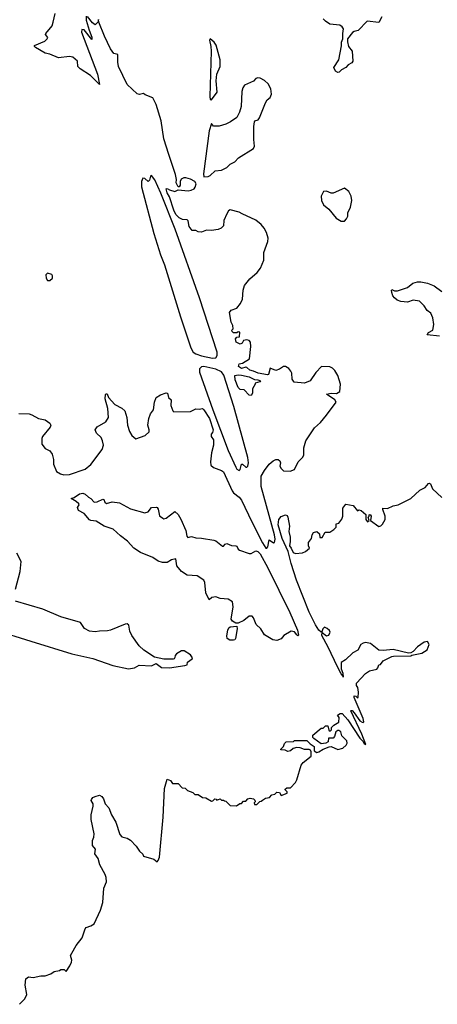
# Model space of a CAD drawing. Extents: x 2239781 to 2394849, y 665654 to 770575.
# Tile 44 of 147: x 2288004 to 2291774, y 724195 to 733088. Entities that reach past the tile are written whole.
import ezdxf

# ---------------------------------------------------------------- set-up
doc = ezdxf.new("R2010")
doc.units = 0

msp = doc.modelspace()

# ---------------------------------------------------------------- linework, layer by layer
at = {"layer": '0CON10XD'}
for points in [[(2288605, 733120), (2288603.3, 733085), (2288632.7, 732992.7), (2288655, 732930), (2288655, 732910), (2288585, 732996.7), (2288565, 733000), (2288563.3, 732975), (2288705.5, 732595), (2288725, 732502.5), (2288643, 732583), (2288550, 732645), (2288530, 732665), (2288526.7, 732715), (2288485, 732750), (2288455, 732756.7), (2288353, 732743), (2288275, 732777.5), (2288235, 732786.7), (2288146.4, 732836.4), (2288137.5, 732845), (2288137.5, 732855), (2288230, 732895), (2288253.3, 732915), (2288257, 732927), (2288237.5, 732955), (2288240, 732965), (2288296.3, 733033.7), (2288307.5, 733065), (2288323.3, 733145)], [(2290567.7, 729222.3), (2290588, 729285), (2290665, 729401.2), (2290718.7, 729451.3), (2290773.8, 729515), (2290862.5, 729635), (2290850, 729655), (2290772.5, 729705), (2290815.8, 729714.2), (2290865, 729712.5), (2290895, 729730), (2290901.2, 729795), (2290876.2, 729875), (2290848.3, 729918.3), (2290829.3, 729939.3), (2290805, 729952.5), (2290730, 729955), (2290677, 729903), (2290627.5, 729825), (2290575, 729806.7), (2290483.3, 729815), (2290462.7, 729842.7), (2290460, 729895), (2290453.2, 729913.2), (2290435, 729938.8), (2290405, 729956.2), (2290385, 729956.2), (2290348.3, 729931.7), (2290315, 729920), (2290265, 729940), (2290251.2, 729885), (2290240, 729880), (2290156.7, 729895), (2290115, 729913.8), (2290082.8, 729922.8), (2290055, 729947.5), (2290045, 729950), (2290005, 729937.8), (2289978.6, 729955), (2289985, 729980), (2290015, 729986.2), (2290077.5, 730025), (2290091.2, 730135), (2290086.2, 730175), (2290075, 730190), (2290055, 730196.7), (2290025, 730190), (2290013, 730167), (2289995, 730157.5), (2289957, 730177), (2289953.6, 730206.4), (2289965, 730220), (2289987.5, 730222.5), (2289990, 730265), (2289975, 730270), (2289965, 730260), (2289935, 730260), (2289921.7, 730271.7), (2289920, 730285), (2289930, 730295), (2289927.5, 730325), (2289912.5, 730355), (2289896.7, 730445), (2289913.3, 730465), (2289965, 730484), (2289996.4, 730523.6), (2290016.9, 730565), (2290020.6, 730645), (2290033.8, 730686.2), (2290081.7, 730748.3), (2290148.8, 730805), (2290177.5, 730845), (2290208.8, 730915), (2290208.8, 730985), (2290243.3, 731085), (2290246.7, 731115), (2290232.5, 731165), (2290212.5, 731205), (2290185, 731237.5), (2290135, 731276.7), (2290013.6, 731333.6), (2289985, 731349.4), (2289905, 731370.8), (2289888.8, 731361.2), (2289874.1, 731335.9), (2289846.7, 731275), (2289842.5, 731225), (2289823.6, 731206.4), (2289795, 731193.3), (2289736.1, 731183.9), (2289691.7, 731188.3), (2289645, 731168.8), (2289615, 731171.2), (2289593, 731183), (2289560, 731185), (2289535, 731220), (2289525, 731272.5), (2289515, 731280), (2289474.2, 731284.2), (2289445, 731298.8), (2289415, 731330), (2289395, 731368), (2289357, 731487), (2289334.2, 731525), (2289325, 731560), (2289335, 731564), (2289355, 731551.4), (2289405, 731538), (2289435, 731552.5), (2289525, 731542), (2289552.3, 731547.7), (2289578.3, 731561.7), (2289588.8, 731575), (2289596.4, 731606.4), (2289586.4, 731626.4), (2289545, 731647.5), (2289505, 731660), (2289485, 731660), (2289461.7, 731648.3), (2289452.5, 731627.5), (2289452.5, 731595), (2289445, 731580), (2289435, 731580), (2289417.5, 731615), (2289420, 731645), (2289411.2, 731691.2), (2289351.5, 731871.5), (2289305, 732011.2), (2289282.7, 732175), (2289235, 732321.2), (2289205, 732382.5), (2289138.3, 732408.3), (2289121.7, 732421.7), (2289085, 732413.8), (2289065, 732420), (2288975, 732503.8), (2288896.4, 732665), (2288890, 732705), (2288890, 732775), (2288855, 732783.8), (2288824.4, 732825), (2288769.1, 732939.1), (2288717.5, 733065), (2288715, 733090), (2288710, 733065), (2288685, 733043.3), (2288660.3, 733060.3), (2288615, 733117.5)], [(2291273.3, 733115), (2291245, 733062.5), (2291140, 733075), (2291059.3, 732990.7), (2291025, 732982.5), (2291008.3, 732971.7), (2290963.3, 732915), (2290963, 732887), (2290973.8, 732845), (2291006, 732805), (2291011.2, 732715), (2291001.7, 732698.3), (2290970.6, 732679.4), (2290947.5, 732655), (2290910, 732635), (2290887, 732613), (2290875, 732612.5), (2290853.6, 732623.6), (2290840, 732655), (2290886.2, 732725), (2290908.8, 732851.2), (2290908, 732885), (2290921.2, 732915), (2290920, 732965), (2290926.7, 733005), (2290913.9, 733023.9), (2290895, 733037.5), (2290805, 733047.5), (2290763.6, 733073.6), (2290745, 733097.5)], [(2289735, 732363.8), (2289785.5, 732435), (2289777.1, 732535), (2289784.4, 732595), (2289812.5, 732665), (2289812.9, 732725), (2289777.1, 732857.1), (2289761.2, 732885), (2289725, 732916.7), (2289718, 732902), (2289731.1, 732845), (2289733.1, 732805), (2289720, 732395), (2289725, 732366.7), (2289735, 732363.8)], [(2289665, 731670), (2289705, 731673.3), (2289725, 731680), (2289768.3, 731721.7), (2289825, 731730), (2289875, 731753.8), (2289905, 731783.3), (2289945.9, 731804.1), (2289978.3, 731841.7), (2290113.3, 731925), (2290123.8, 731945), (2290117.5, 732005), (2290118, 732125), (2290123.6, 732166.4), (2290126.7, 732173.3), (2290155.6, 732184.4), (2290168.7, 732201.3), (2290221.7, 732338.3), (2290238, 732365), (2290265, 732386.7), (2290276, 732415), (2290270, 732465), (2290248.3, 732508.3), (2290215, 732538.8), (2290175, 732558.8), (2290155, 732563.8), (2290135, 732556.2), (2290115, 732533.8), (2290034.2, 732495.8), (2290017.3, 732472.7), (2290010.3, 732439.7), (2290003.3, 732305), (2289987.7, 732252.3), (2289963.9, 732206.1), (2289907.5, 732165), (2289865, 732143.8), (2289805, 732127.5), (2289777, 732127), (2289755, 732127.5), (2289735, 732150), (2289714.6, 732085.4), (2289662.5, 731695), (2289665, 731670)], [(2289745, 730031.1), (2289775, 730034.9), (2289788.2, 730055), (2289785.3, 730085), (2289626.1, 730576.1), (2289407.9, 731195), (2289278.7, 731521.3), (2289225, 731642), (2289195, 731682.5), (2289184.1, 731675.9), (2289175, 731640), (2289165, 731627.5), (2289135, 731653.3), (2289115, 731657.5), (2289102.7, 731627.3), (2289105, 731577.5), (2289215, 731156.2), (2289275.1, 730965), (2289310.8, 730875), (2289455.8, 730405.8), (2289549.3, 730125), (2289570.8, 730085), (2289595, 730068.9), (2289645, 730052.7), (2289745, 730031.1)], [(2290905, 731267.5), (2290935, 731270), (2290955, 731290), (2290966.4, 731313.6), (2290967.5, 731345), (2290990, 731395), (2291003.3, 731455), (2290997.5, 731495), (2290975, 731537.5), (2290935, 731566.2), (2290835, 731520), (2290815, 731521.2), (2290775, 731540), (2290747.5, 731535), (2290726.7, 731495), (2290730, 731455), (2290747, 731417), (2290795, 731376.7), (2290862.5, 731295), (2290905, 731267.5)], [(2288275, 730732.5), (2288300, 730755), (2288300, 730775), (2288295, 730787.5), (2288255, 730800), (2288240, 730785), (2288243.3, 730755), (2288255, 730733.3), (2288275, 730732.5)], [(2291795, 730228.8), (2291683.3, 730243.3), (2291695, 730262.5), (2291732.5, 730285), (2291742, 730335), (2291733.3, 730395), (2291715, 730436.7), (2291681.7, 730461.7), (2291655, 730503.3), (2291612.5, 730545), (2291555, 730553.8), (2291505, 730536.7), (2291445, 730543.3), (2291412.5, 730555), (2291387.5, 730575), (2291372.5, 730595), (2291362.5, 730625), (2291360, 730645), (2291365, 730650), (2291388.3, 730638.3), (2291415, 730640), (2291505, 730670), (2291552, 730708), (2291595, 730720), (2291625, 730720), (2291685, 730708), (2291745, 730684), (2291815, 730633.3)], [(2289985, 729016.7), (2289993.9, 729026.1), (2290005, 729072.5), (2290015, 729073.3), (2290045, 729046.7), (2290055, 729046.7), (2290063.3, 729055), (2290068.2, 729085), (2290063.8, 729135), (2289937.9, 729595), (2289848.3, 729878.3), (2289826.5, 729906.5), (2289775, 729930.9), (2289665, 729956.4), (2289645, 729952.8), (2289627.4, 729935), (2289628.7, 729905), (2289747.9, 729565), (2289885, 729198.5), (2289955, 729048), (2289965, 729030), (2289985, 729016.7)], [(2290095, 729693.3), (2290075, 729697.5), (2290030, 729745), (2289995, 729747.5), (2289975, 729767.5), (2289950, 729835), (2289947.5, 729875), (2289975, 729882), (2290005, 729877.8), (2290075, 729861.9), (2290125, 729838.8), (2290155, 729835.7), (2290176.7, 729825), (2290171.7, 729818.3), (2290130, 729805), (2290130, 729795), (2290106.7, 729755), (2290106.4, 729713.6), (2290095, 729693.3)], [(2287995, 729530), (2288088.3, 729528.3), (2288115, 729520), (2288175, 729486.2), (2288235, 729473.3), (2288277.5, 729445), (2288286.7, 729425), (2288280.7, 729409.3), (2288210, 729325), (2288203.3, 729305), (2288203.3, 729255), (2288235, 729216.7), (2288275, 729193.8), (2288298, 729165), (2288310.8, 729115), (2288309.2, 729075), (2288336.4, 729006.4), (2288372.5, 728985), (2288403.8, 728976.2), (2288455, 728979.2), (2288595, 729027.5), (2288645, 729071.4), (2288749.2, 729205), (2288760, 729245), (2288752.9, 729285), (2288740, 729315), (2288697.1, 729355), (2288686.9, 729385), (2288705, 729411.4), (2288782.6, 729457.4), (2288806, 729495), (2288801.2, 729575), (2288776.2, 729665), (2288778.3, 729701.7), (2288785, 729710), (2288795, 729710), (2288806.7, 729675), (2288862.3, 729612.3), (2288925, 729580.8), (2288954.2, 729555), (2288970.6, 729495), (2288977.5, 729425), (2288995, 729367.5), (2289015, 729332.5), (2289053, 729303), (2289137.7, 729332.3), (2289172.5, 729365), (2289172.5, 729385), (2289160, 729425), (2289168.8, 729485), (2289185, 729527.5), (2289213.3, 729565), (2289222.5, 729635), (2289237.5, 729675), (2289275, 729700), (2289327, 729717), (2289337.5, 729715), (2289347, 729677), (2289372.5, 729655), (2289368.8, 729605), (2289386.7, 729555), (2289395, 729546.7), (2289545, 729550.8), (2289595, 729573.3), (2289625, 729570), (2289655, 729576.7), (2289667.5, 729565), (2289717.3, 729485), (2289749.2, 729385), (2289745, 729360), (2289732.5, 729345), (2289732.5, 729325), (2289753, 729293), (2289753.8, 729245), (2289736, 729175), (2289725.8, 729095), (2289729.2, 729065), (2289752.4, 729042.4), (2289825, 729017.5), (2289845, 729003.3), (2289922.9, 728832.9), (2289935, 728814.3), (2289985, 728775.7), (2290005, 728747.8), (2290098.6, 728551.4), (2290195, 728361.8), (2290225, 728316.2), (2290236, 728314), (2290243.9, 728326.1), (2290255, 728390), (2290295, 728363.3), (2290305, 728367.5), (2290309.4, 728395), (2290304.5, 728435.5), (2290185, 728870.8), (2290182.7, 728965), (2290213.5, 729016.5), (2290257.6, 729072.4), (2290292, 729105), (2290315, 729115.6), (2290337.5, 729115), (2290353.8, 729105), (2290358, 729085), (2290353.1, 729055), (2290363.9, 729033.9), (2290384.7, 729014.7), (2290445, 729009.7), (2290484.3, 729025), (2290518.8, 729095), (2290557.3, 729132.7), (2290570, 729155), (2290567.7, 729222.3)], [(2288003.3, 724195), (2288050, 724245), (2288070, 724285), (2288053, 724367), (2288060, 724425), (2288085, 724442.5), (2288125, 724437.5), (2288195, 724452.5), (2288235, 724452.5), (2288285, 724470), (2288315, 724492.5), (2288365, 724500), (2288375, 724510), (2288405, 724510), (2288425, 724490), (2288458.3, 724541.7), (2288472, 724575), (2288474, 724595), (2288464, 724635), (2288475, 724656.7), (2288514.2, 724725.8), (2288566.7, 724795), (2288593.9, 724876.1), (2288605, 724890), (2288647.7, 724902.3), (2288675, 724923.3), (2288734.2, 725045), (2288755.7, 725114.3), (2288764.2, 725245), (2288787.3, 725302.7), (2288785, 725340), (2288775, 725367.5), (2288728.8, 725455), (2288711.7, 725511.7), (2288683, 725553), (2288687.5, 725595), (2288660.7, 725630.7), (2288660, 725675), (2288673.3, 725705), (2288676.2, 725735), (2288650, 725865), (2288648, 725905), (2288668.8, 725985), (2288666, 726005), (2288650, 726035), (2288653.3, 726045), (2288665, 726062.5), (2288685, 726072.5), (2288725, 726083.3), (2288745, 726073.3), (2288761.7, 726051.7), (2288776.7, 726005), (2288808.3, 725968.3), (2288833.8, 725905), (2288870.6, 725840.6), (2288908.3, 725728.3), (2288925, 725706.2), (2288975, 725696.2), (2289005, 725677.5), (2289055, 725622.5), (2289085, 725577.5), (2289115, 725550), (2289123.3, 725533.3), (2289215, 725506), (2289245, 725483.3), (2289255, 725492.5), (2289265.4, 725525), (2289298.9, 725885), (2289310, 726145), (2289335, 726230), (2289366.4, 726216.4), (2289385, 726190), (2289435, 726190), (2289471.7, 726151.7), (2289498.3, 726148.3), (2289520, 726125), (2289568.3, 726108.3), (2289585, 726090), (2289615, 726090), (2289653, 726063), (2289685, 726060), (2289735, 726030), (2289747, 726033), (2289765, 726050), (2289778.3, 726048.3), (2289785, 726040), (2289815, 726050), (2289825, 726040), (2289845, 726040), (2289851.7, 726031.7), (2289865, 726030), (2289905, 725990), (2289961.7, 725988.3), (2289991.7, 726008.3), (2290005, 726010), (2290025, 726030), (2290045, 726030), (2290065, 726050), (2290085, 726057.5), (2290115, 726050), (2290128.3, 726038.3), (2290130, 726025), (2290120, 726015), (2290125, 726000), (2290145, 726000), (2290171.7, 726028.3), (2290185, 726030), (2290195, 726040), (2290223, 726057), (2290258.3, 726061.7), (2290281.7, 726088.3), (2290308.3, 726091.7), (2290325, 726110), (2290348.3, 726108.3), (2290365, 726080), (2290418.3, 726101.7), (2290420, 726115), (2290401.7, 726131.7), (2290401.7, 726138.3), (2290415, 726150), (2290448.3, 726151.7), (2290493, 726197), (2290506.4, 726223.6), (2290546.2, 726355), (2290562.3, 726377.7), (2290636.2, 726435), (2290636.4, 726476.4), (2290630, 726490), (2290616.1, 726496.1), (2290575, 726496.2), (2290535, 726511.2), (2290505, 726513.3), (2290473, 726507), (2290447.5, 726485), (2290425, 726477.5), (2290401.7, 726491.7), (2290363, 726493), (2290361.7, 726498.3), (2290387, 726523), (2290395, 726550), (2290410, 726565), (2290475, 726570), (2290485, 726577.5), (2290595, 726577.5), (2290627, 726547), (2290662.5, 726525), (2290662.5, 726485), (2290685, 726468.8), (2290705.9, 726474.1), (2290745, 726500), (2290798.3, 726521.7), (2290815, 726522.5), (2290875, 726497.5), (2290920.7, 726509.3), (2290952.5, 726535), (2290960, 726555), (2290957.5, 726575), (2290910.7, 726620.7), (2290902.5, 726655), (2290885, 726667.5), (2290875, 726667.5), (2290857.5, 726655), (2290847, 726613), (2290835, 726600), (2290791.7, 726598.3), (2290790, 726565), (2290767, 726553), (2290725, 726547.5), (2290660, 726595), (2290650, 726605), (2290650, 726625), (2290725, 726690), (2290745, 726690), (2290765, 726710), (2290785, 726710), (2290795, 726670), (2290808.3, 726661.7), (2290820, 726675), (2290820, 726695), (2290840, 726715), (2290886.4, 726743.6), (2290887.5, 726785), (2290873, 726807), (2290898.3, 726821.7), (2290915, 726822.5), (2290965.6, 726765.6), (2291075, 726600), (2291102.5, 726572.5), (2291115, 726550), (2291128.3, 726541.7), (2291093.3, 726635), (2290993.3, 726845), (2290995, 726850), (2291005, 726847.5), (2291025, 726826.7), (2291074.1, 726754.1), (2291095, 726742.5), (2291105, 726740), (2291110, 726745), (2291103.3, 726775), (2291023.3, 726965), (2291025, 726980), (2291038.3, 726978.3), (2291053, 726963), (2291060, 726965), (2291062.5, 727015), (2291057.5, 727055), (2291043.3, 727075), (2291043.8, 727095), (2291127, 727183), (2291161.7, 727208.3), (2291227, 727223), (2291237.5, 727235), (2291245, 727260), (2291260, 727265), (2291285, 727296.7), (2291365, 727337.5), (2291378.3, 727338.3), (2291535, 727342.5), (2291545, 727350), (2291635, 727366.7), (2291683.6, 727396.4), (2291700, 727445), (2291685, 727472.5), (2291655, 727466.7), (2291596.1, 727423.9), (2291555, 727382.5), (2291535, 727370), (2291515, 727367.5), (2291375, 727401.2), (2291285, 727390), (2291245, 727392.5), (2291170, 727455), (2291125, 727461.9), (2291105, 727458), (2291085, 727443.8), (2291055.4, 727394.6), (2291011.1, 727368.9), (2290946.2, 727305), (2290907.1, 727282.9), (2290905.7, 727225), (2290921.2, 727185), (2290925, 727150), (2290922.5, 727162.5), (2290905, 727180), (2290872.4, 727242.4), (2290789.6, 727419.6), (2290732.7, 727525), (2290735, 727552.5), (2290774.4, 727524.4), (2290795, 727530), (2290806.7, 727556.7), (2290801.2, 727571.2), (2290780.4, 727590.4), (2290755, 727600), (2290741.8, 727585), (2290731.7, 727558.3), (2290725, 727556.7), (2290705, 727574.4), (2290673.1, 727623.1), (2290618, 727738), (2290503.3, 728025), (2290455, 728176.2), (2290429.2, 728285), (2290375, 728402.5), (2290338.2, 728525), (2290343.1, 728575), (2290365, 728602), (2290405, 728615.8), (2290418.6, 728608.6), (2290425.8, 728595.8), (2290438.6, 728515), (2290434.1, 728464.1), (2290445.8, 728415), (2290447.1, 728375), (2290440, 728335), (2290454, 728314), (2290472.5, 728275), (2290495, 728266.7), (2290556.1, 728273.9), (2290585, 728283.8), (2290620, 728315), (2290612.5, 728335), (2290612.5, 728365), (2290637, 728403), (2290643.3, 728435), (2290655, 728457.5), (2290687, 728467), (2290710, 728445), (2290715, 728410), (2290735, 728410), (2290761.7, 728458.3), (2290805, 728460), (2290840, 728485), (2290860, 728505), (2290860, 728535), (2290885, 728540), (2290911.7, 728578.3), (2290922.5, 728605), (2290920, 728675), (2290948.3, 728711.7), (2291015, 728700), (2291053, 728653), (2291065, 728660), (2291086.4, 728656.4), (2291128.3, 728618.3), (2291130, 728575), (2291143, 728553), (2291160, 728565), (2291150, 728595), (2291160, 728605), (2291160, 728615), (2291168.3, 728618.3), (2291176.2, 728605), (2291170, 728565), (2291245, 728510), (2291263.6, 728516.4), (2291279.3, 728530.7), (2291303.8, 728575), (2291302, 728605), (2291281.2, 728665), (2291283.3, 728676.7), (2291325, 728673.3), (2291375, 728697.5), (2291420, 728705), (2291536.1, 728763.9), (2291615, 728838.8), (2291665, 728863.3), (2291695, 728900), (2291705, 728902.5), (2291712.5, 728895), (2291730.7, 728850.7), (2291813.6, 728773.6)], [(2290325, 727482.5), (2290288.3, 727488.3), (2290215, 727532.5), (2290181.2, 727585), (2290138.8, 727625), (2290115.9, 727685.9), (2290101.7, 727701.7), (2290075, 727700), (2290028.7, 727661.3), (2289975, 727637.5), (2289955, 727637.5), (2289926.7, 727655), (2289914.2, 727675), (2289932, 727785), (2289925, 727828.8), (2289885, 727852.9), (2289815, 727859.4), (2289775, 727875.8), (2289739.3, 727870.7), (2289715, 727847.5), (2289683, 727913), (2289675.9, 728005.9), (2289667.5, 728025), (2289605, 728064), (2289515, 728070), (2289464.4, 728104.4), (2289424.2, 728154.2), (2289415, 728217.5), (2289375, 728209.1), (2289335, 728186.5), (2289294.5, 728184.5), (2289255, 728197.5), (2289205, 728231.4), (2289094.7, 728274.7), (2289035, 728314.5), (2288978.8, 728378.8), (2288914.3, 728425), (2288847.6, 728487.6), (2288768, 728515), (2288695, 728558), (2288645, 728564), (2288635, 728571.2), (2288585, 728626.7), (2288534.1, 728654.1), (2288527, 728683), (2288540, 728705), (2288537.5, 728715), (2288515, 728737.5), (2288470, 728765), (2288495, 728772.5), (2288545, 728805.8), (2288575, 728812), (2288595, 728803.8), (2288624.2, 728774.2), (2288645, 728763.8), (2288675, 728730), (2288705, 728733.8), (2288755, 728756.2), (2288763.3, 728753.3), (2288771.7, 728731.7), (2288787, 728717), (2288838, 728732), (2288904.1, 728725.9), (2289005, 728670.6), (2289135, 728634.3), (2289165, 728644), (2289195, 728683.3), (2289235, 728686.2), (2289245, 728683.3), (2289255, 728667.5), (2289265.9, 728605.9), (2289297.5, 728585), (2289305, 728581.2), (2289325, 728586.2), (2289405, 728646.7), (2289435, 728620), (2289458.3, 728578.3), (2289503.8, 728475), (2289513.8, 728423.8), (2289522.5, 728412.5), (2289555, 728420), (2289595, 728408.8), (2289645, 728406.2), (2289757, 728387), (2289775, 728381.2), (2289835, 728332.5), (2289845, 728333.3), (2289859.5, 728350.5), (2289875, 728355.8), (2289915, 728340), (2289955, 728336.7), (2289963.3, 728333.3), (2289976.4, 728306.4), (2289987.7, 728297.7), (2290075, 728266), (2290095, 728268), (2290135, 728292), (2290155, 728285.8), (2290175, 728264.3), (2290245, 728136.2), (2290443, 727733), (2290510.9, 727575), (2290520.7, 727529.3), (2290515, 727523.8), (2290505, 727531.2), (2290485, 727559.2), (2290455, 727565.8), (2290390, 727525), (2290363.6, 727496.4), (2290325, 727482.5)], [(2287966.2, 727943.8), (2288007.3, 728105), (2288016.2, 728195), (2287979.3, 728269.3)], [(2287773.5, 727576.5), (2288105.2, 727475.2), (2288475, 727359.6), (2288665, 727319.2), (2288843.8, 727255), (2288985, 727224.4), (2289040, 727235), (2289081.7, 727258.3), (2289195, 727251.2), (2289235, 727272.5), (2289285, 727236), (2289355.8, 727234.2), (2289496.1, 727253.9), (2289515, 727260), (2289520, 727285), (2289561.2, 727315), (2289563.3, 727325), (2289545, 727351.2), (2289488.9, 727388.9), (2289465, 727388.6), (2289420.2, 727359.8), (2289408, 727345), (2289403.3, 727326.7), (2289397.5, 727315), (2289388.3, 727311.7), (2289305, 727311.2), (2289220.7, 727330.7), (2289123.7, 727393.7), (2289083.2, 727433.2), (2289015.6, 727525.6), (2288998, 727565), (2288988, 727618), (2288975, 727632.5), (2288955, 727630), (2288825, 727573.8), (2288797, 727567), (2288725, 727566.2), (2288685, 727558.8), (2288635, 727566.2), (2288588.3, 727588.3), (2288553.6, 727643.6), (2288376.4, 727693.6), (2288212.8, 727762.8), (2287965, 727835.6)], [(2289935, 727483.8), (2289900, 727485), (2289877.7, 727497.7), (2289874.3, 727524.3), (2289881.9, 727575), (2289893.6, 727596.4), (2289905, 727604.2), (2289965, 727610), (2289966, 727585), (2289951.2, 727498.8), (2289945, 727486.7), (2289935, 727483.8)]]:
    msp.add_lwpolyline(points, dxfattribs=at)

doc.saveas('drawing.dxf')
